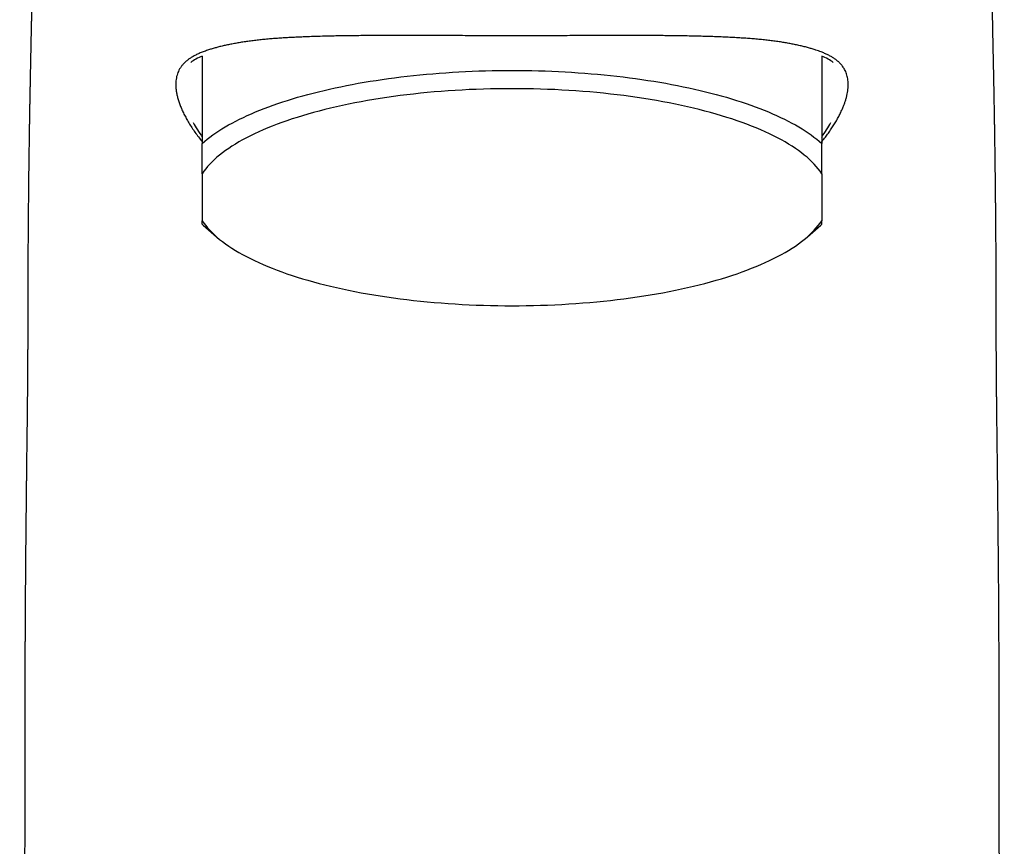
# Model space of a CAD drawing. Header units: millimetres. Extents: x 8 to 822, y 12 to 761.
# Tile 9 of 27: x 359 to 401, y 676 to 711. Entities that reach past the tile are written whole.
import ezdxf

# ---------------------------------------------------------------- set-up
doc = ezdxf.new("R2010")
doc.units = ezdxf.units.MM

msp = doc.modelspace()

# ---------------------------------------------------------------- linework, layer by layer
at = {"color": 7, "linetype": 'Continuous', "lineweight": 30}
for p, q in [((366.912, 709.637), (366.912, 705.974)), ((392.977, 709.637), (392.977, 705.974)), ((366.912, 704.698), (366.912, 702.718)), ((392.977, 704.698), (392.977, 702.718)), ((366.951, 702.535), (366.912, 702.57)), ((366.951, 702.535), (367.51, 702.046)), ((392.379, 702.046), (392.937, 702.535)), ((392.977, 702.57), (392.937, 702.535))]:
    msp.add_line(p, q, dxfattribs=at)
at = {"color": 7, "linetype": 'Continuous', "lineweight": 30, "flags": 128}
for points in [[(366.912, 705.974), (367.014, 706.063), (367.122, 706.151), (367.235, 706.239), (367.354, 706.326), (367.477, 706.412), (367.605, 706.498), (367.738, 706.582), (367.877, 706.665), (368.02, 706.748), (368.168, 706.829), (368.32, 706.91), (368.478, 706.989), (368.64, 707.067), (368.806, 707.145), (368.977, 707.221), (369.153, 707.295), (369.333, 707.369), (369.517, 707.441), (369.705, 707.512), (369.898, 707.582), (370.094, 707.65), (370.295, 707.718), (370.499, 707.783), (370.708, 707.847), (370.92, 707.91), (371.135, 707.971), (371.355, 708.031), (371.577, 708.09), (371.803, 708.146), (372.033, 708.201), (372.265, 708.255), (372.501, 708.307), (372.739, 708.357), (372.981, 708.406), (373.225, 708.453), (373.472, 708.499), (373.722, 708.542), (373.974, 708.584), (374.229, 708.624), (374.486, 708.663), (374.745, 708.699), (375.006, 708.734), (375.269, 708.767), (375.535, 708.798), (375.802, 708.828), (376.07, 708.855), (376.34, 708.881), (376.612, 708.905), (376.885, 708.927), (377.159, 708.947), (377.434, 708.965), (377.711, 708.981), (377.988, 708.996), (378.266, 709.008), (378.545, 709.019), (378.824, 709.028), (379.104, 709.034), (379.384, 709.039), (379.664, 709.042), (379.944, 709.043), (380.225, 709.042), (380.505, 709.039), (380.785, 709.034), (381.065, 709.028), (381.344, 709.019), (381.623, 709.008), (381.901, 708.996), (382.178, 708.981), (382.454, 708.965), (382.73, 708.947), (383.004, 708.927), (383.277, 708.905), (383.548, 708.881), (383.818, 708.855), (384.087, 708.828), (384.354, 708.798), (384.619, 708.767), (384.882, 708.734), (385.144, 708.699), (385.403, 708.663), (385.66, 708.624), (385.914, 708.584), (386.166, 708.542), (386.416, 708.499), (386.663, 708.453), (386.908, 708.406), (387.149, 708.357), (387.388, 708.307), (387.623, 708.255), (387.856, 708.201), (388.085, 708.146), (388.311, 708.09), (388.534, 708.031), (388.753, 707.971), (388.969, 707.91), (389.181, 707.847), (389.389, 707.783), (389.594, 707.718), (389.794, 707.65), (389.991, 707.582), (390.183, 707.512), (390.372, 707.441), (390.556, 707.369), (390.736, 707.295), (390.911, 707.221), (391.082, 707.145), (391.249, 707.067), (391.411, 706.989), (391.568, 706.91), (391.721, 706.829), (391.869, 706.748), (392.012, 706.665), (392.15, 706.582), (392.283, 706.498), (392.412, 706.412), (392.535, 706.326), (392.653, 706.239), (392.766, 706.151), (392.874, 706.063), (392.977, 705.974)], [(392.977, 704.698), (392.908, 704.798), (392.833, 704.898), (392.751, 704.997), (392.663, 705.095), (392.569, 705.193), (392.467, 705.29), (392.36, 705.386), (392.246, 705.481), (392.126, 705.576), (392, 705.669), (391.868, 705.762), (391.73, 705.853), (391.585, 705.943), (391.435, 706.032), (391.279, 706.12), (391.117, 706.207), (390.95, 706.293), (390.777, 706.377), (390.598, 706.46), (390.414, 706.541), (390.225, 706.621), (390.03, 706.699), (389.831, 706.776), (389.626, 706.852), (389.416, 706.926), (389.202, 706.998), (388.983, 707.068), (388.759, 707.137), (388.531, 707.204), (388.298, 707.27), (388.062, 707.333), (387.821, 707.395), (387.576, 707.454), (387.327, 707.512), (387.074, 707.568), (386.818, 707.622), (386.559, 707.674), (386.296, 707.724), (386.029, 707.772), (385.76, 707.818), (385.488, 707.862), (385.213, 707.903), (384.935, 707.943), (384.655, 707.98), (384.372, 708.016), (384.087, 708.049), (383.8, 708.079), (383.511, 708.108), (383.22, 708.134), (382.928, 708.159), (382.634, 708.18), (382.338, 708.2), (382.042, 708.217), (381.744, 708.232), (381.445, 708.245), (381.146, 708.255), (380.846, 708.264), (380.546, 708.269), (380.245, 708.273), (379.944, 708.274), (379.643, 708.273), (379.343, 708.269), (379.042, 708.264), (378.742, 708.255), (378.443, 708.245), (378.145, 708.232), (377.847, 708.217), (377.55, 708.2), (377.255, 708.18), (376.961, 708.159), (376.668, 708.134), (376.378, 708.108), (376.089, 708.079), (375.802, 708.049), (375.517, 708.016), (375.234, 707.98), (374.954, 707.943), (374.676, 707.903), (374.401, 707.862), (374.129, 707.818), (373.859, 707.772), (373.593, 707.724), (373.33, 707.674), (373.07, 707.622), (372.814, 707.568), (372.562, 707.512), (372.313, 707.454), (372.068, 707.395), (371.827, 707.333), (371.59, 707.27), (371.358, 707.204), (371.13, 707.137), (370.906, 707.068), (370.687, 706.998), (370.472, 706.926), (370.263, 706.852), (370.058, 706.776), (369.858, 706.699), (369.664, 706.621), (369.474, 706.541), (369.29, 706.46), (369.112, 706.377), (368.939, 706.293), (368.771, 706.207), (368.609, 706.12), (368.453, 706.032), (368.303, 705.943), (368.159, 705.853), (368.021, 705.762), (367.888, 705.669), (367.762, 705.576), (367.642, 705.481), (367.528, 705.386), (367.421, 705.29), (367.32, 705.193), (367.225, 705.095), (367.137, 704.997), (367.056, 704.898), (366.98, 704.798), (366.912, 704.698)], [(366.912, 702.718), (366.98, 702.618), (367.056, 702.518), (367.137, 702.419), (367.225, 702.321), (367.32, 702.223), (367.421, 702.126), (367.528, 702.03), (367.642, 701.935), (367.762, 701.84), (367.888, 701.747), (368.021, 701.655), (368.159, 701.563), (368.303, 701.473), (368.453, 701.384), (368.609, 701.296), (368.771, 701.209), (368.939, 701.124), (369.112, 701.039), (369.29, 700.957), (369.474, 700.875), (369.664, 700.795), (369.858, 700.717), (370.058, 700.64), (370.263, 700.564), (370.472, 700.49), (370.687, 700.418), (370.906, 700.348), (371.13, 700.279), (371.358, 700.212), (371.59, 700.147), (371.827, 700.083), (372.068, 700.021), (372.313, 699.962), (372.562, 699.904), (372.814, 699.848), (373.07, 699.794), (373.33, 699.742), (373.593, 699.692), (373.859, 699.644), (374.129, 699.598), (374.401, 699.554), (374.676, 699.513), (374.954, 699.473), (375.234, 699.436), (375.517, 699.401), (375.802, 699.367), (376.089, 699.337), (376.378, 699.308), (376.668, 699.282), (376.961, 699.258), (377.255, 699.236), (377.55, 699.216), (377.847, 699.199), (378.145, 699.184), (378.443, 699.171), (378.742, 699.161), (379.042, 699.153), (379.343, 699.147), (379.643, 699.143), (379.944, 699.142), (380.245, 699.143), (380.546, 699.147), (380.846, 699.153), (381.146, 699.161), (381.445, 699.171), (381.744, 699.184), (382.042, 699.199), (382.338, 699.216), (382.634, 699.236), (382.928, 699.258), (383.22, 699.282), (383.511, 699.308), (383.8, 699.337), (384.087, 699.367), (384.372, 699.401), (384.655, 699.436), (384.935, 699.473), (385.213, 699.513), (385.488, 699.554), (385.76, 699.598), (386.029, 699.644), (386.296, 699.692), (386.559, 699.742), (386.818, 699.794), (387.074, 699.848), (387.327, 699.904), (387.576, 699.962), (387.821, 700.021), (388.062, 700.083), (388.298, 700.147), (388.531, 700.212), (388.759, 700.279), (388.983, 700.348), (389.202, 700.418), (389.416, 700.49), (389.626, 700.564), (389.831, 700.64), (390.03, 700.717), (390.225, 700.795), (390.414, 700.875), (390.598, 700.957), (390.777, 701.039), (390.95, 701.124), (391.117, 701.209), (391.279, 701.296), (391.435, 701.384), (391.585, 701.473), (391.73, 701.563), (391.868, 701.655), (392, 701.747), (392.126, 701.84), (392.246, 701.935), (392.36, 702.03), (392.467, 702.126), (392.569, 702.223), (392.663, 702.321), (392.751, 702.419), (392.833, 702.518), (392.908, 702.618), (392.977, 702.718)]]:
    msp.add_lwpolyline(points, dxfattribs=at)
at = {"color": 7, "linetype": 'Continuous', "lineweight": 30}
for major_axis, start_param, end_param in [((13.787, -8.227), 2.929745, 3.045793), ((13.787, 8.227), 0.095802, 0.211848), ((13.787, -8.227), 3.570465, 3.659185), ((13.787, 8.227), 5.765593, 5.854312)]:
    msp.add_ellipse((379.944, 700.845), major_axis=major_axis, ratio=0.258199, start_param=start_param, end_param=end_param, dxfattribs=at)
for points, knots in [([(359.902, 723.801), (359.902, 723.759), (359.901, 723.678), (359.9, 723.561), (359.899, 723.452), (359.898, 723.345), (359.897, 723.241), (359.896, 723.139), (359.895, 723.02), (359.894, 722.886), (359.892, 722.738), (359.891, 722.596), (359.889, 722.462), (359.888, 722.334), (359.887, 722.21), (359.885, 722.1), (359.884, 722), (359.883, 721.909), (359.882, 721.817), (359.881, 721.72), (359.88, 721.618), (359.879, 721.512), (359.878, 721.401), (359.876, 721.287), (359.875, 721.169), (359.874, 721.047), (359.872, 720.921), (359.871, 720.791), (359.869, 720.657), (359.867, 720.52), (359.866, 720.378), (359.864, 720.25), (359.863, 720.137), (359.861, 720.041), (359.86, 719.947), (359.859, 719.856), (359.858, 719.767), (359.857, 719.672), (359.855, 719.57), (359.854, 719.463), (359.853, 719.36), (359.851, 719.262), (359.85, 719.169), (359.849, 719.08), (359.848, 718.995), (359.847, 718.921), (359.846, 718.857), (359.845, 718.803), (359.845, 718.751), (359.844, 718.701), (359.843, 718.652), (359.843, 718.599), (359.842, 718.54), (359.841, 718.475), (359.84, 718.406), (359.839, 718.328), (359.838, 718.241), (359.836, 718.145), (359.835, 718.043), (359.833, 717.936), (359.832, 717.824), (359.83, 717.711), (359.828, 717.597), (359.827, 717.486), (359.825, 717.375), (359.824, 717.266), (359.822, 717.159), (359.82, 717.034), (359.818, 716.892), (359.816, 716.735), (359.813, 716.587), (359.811, 716.449), (359.809, 716.319), (359.807, 716.193), (359.805, 716.069), (359.803, 715.947), (359.801, 715.836), (359.8, 715.735), (359.798, 715.646), (359.797, 715.557), (359.796, 715.469), (359.794, 715.381), (359.793, 715.293), (359.791, 715.203), (359.79, 715.103), (359.788, 714.991), (359.786, 714.867), (359.783, 714.738), (359.781, 714.605), (359.779, 714.481), (359.777, 714.367), (359.775, 714.266), (359.774, 714.166), (359.772, 714.069), (359.77, 713.965), (359.768, 713.856), (359.766, 713.74), (359.764, 713.633), (359.762, 713.534), (359.761, 713.441), (359.759, 713.349), (359.757, 713.257), (359.756, 713.163), (359.754, 713.068), (359.752, 712.972), (359.75, 712.876), (359.749, 712.782), (359.747, 712.69), (359.745, 712.602), (359.744, 712.526), (359.743, 712.46), (359.742, 712.403), (359.74, 712.344), (359.739, 712.283), (359.738, 712.218), (359.737, 712.151), (359.735, 712.077), (359.734, 711.997), (359.732, 711.91), (359.73, 711.819), (359.728, 711.724), (359.726, 711.617), (359.724, 711.5), (359.722, 711.375), (359.719, 711.24), (359.716, 711.094), (359.713, 710.94), (359.71, 710.791), (359.707, 710.647), (359.704, 710.505), (359.701, 710.367), (359.698, 710.229), (359.695, 710.091), (359.692, 709.953), (359.69, 709.815), (359.686, 709.669), (359.683, 709.517), (359.68, 709.36), (359.677, 709.206), (359.674, 709.055), (359.671, 708.909), (359.669, 708.797), (359.667, 708.718), (359.666, 708.672), (359.665, 708.627), (359.664, 708.582), (359.664, 708.537), (359.663, 708.491), (359.662, 708.444), (359.661, 708.389), (359.66, 708.325), (359.658, 708.253), (359.657, 708.176), (359.655, 708.094), (359.654, 708.015), (359.652, 707.94), (359.651, 707.869), (359.65, 707.799), (359.649, 707.73), (359.647, 707.663), (359.646, 707.595), (359.645, 707.525), (359.644, 707.455), (359.643, 707.388), (359.642, 707.325), (359.641, 707.265), (359.64, 707.211), (359.639, 707.161), (359.638, 707.121), (359.638, 707.09), (359.637, 707.064), (359.637, 707.036), (359.636, 707.007), (359.636, 706.971), (359.635, 706.927), (359.634, 706.874), (359.633, 706.817), (359.632, 706.757), (359.631, 706.694), (359.63, 706.629), (359.629, 706.566), (359.628, 706.458), (359.625, 706.307), (359.623, 706.146), (359.621, 706.019), (359.62, 705.926), (359.619, 705.836), (359.617, 705.75), (359.616, 705.669), (359.615, 705.591), (359.614, 705.517), (359.613, 705.444), (359.612, 705.36), (359.611, 705.261), (359.609, 705.147), (359.608, 705.028), (359.606, 704.904), (359.604, 704.759), (359.602, 704.595), (359.6, 704.411), (359.598, 704.223), (359.596, 704.032), (359.594, 703.837), (359.592, 703.661), (359.591, 703.508), (359.589, 703.379), (359.588, 703.256), (359.587, 703.138), (359.586, 703.025), (359.585, 702.916), (359.584, 702.82), (359.583, 702.733), (359.583, 702.654), (359.582, 702.573), (359.581, 702.49), (359.581, 702.394), (359.58, 702.285), (359.579, 702.163), (359.578, 702.046), (359.577, 701.936), (359.577, 701.835), (359.576, 701.734), (359.575, 701.635), (359.575, 701.539), (359.574, 701.445), (359.574, 701.345), (359.573, 701.24), (359.572, 701.13), (359.572, 701.024), (359.571, 700.92), (359.571, 700.817), (359.57, 700.715), (359.569, 700.542), (359.569, 700.388), (359.568, 700.251), (359.568, 700.201), (359.568, 700.149), (359.568, 700.094), (359.567, 700.034), (359.567, 699.97), (359.567, 699.901), (359.567, 699.827), (359.566, 699.75), (359.566, 699.669), (359.566, 699.579), (359.566, 699.479), (359.565, 699.369), (359.565, 699.253), (359.565, 699.137), (359.565, 699.02), (359.565, 698.903), (359.564, 698.782), (359.564, 698.656), (359.564, 698.527), (359.564, 698.393), (359.564, 698.255), (359.564, 698.161), (359.564, 698.114)], [0, 0, 0, 0, 0.005043, 0.009453, 0.013732, 0.017894, 0.021975, 0.025978, 0.029903, 0.035911, 0.041726, 0.047347, 0.052531, 0.057539, 0.06237, 0.067023, 0.070556, 0.074044, 0.077671, 0.081446, 0.085451, 0.08961, 0.093925, 0.098394, 0.103019, 0.1078, 0.112735, 0.117814, 0.123046, 0.128432, 0.133972, 0.139665, 0.143474, 0.147243, 0.150914, 0.154488, 0.157963, 0.161341, 0.165712, 0.169907, 0.173926, 0.17777, 0.181439, 0.184932, 0.188249, 0.19139, 0.193622, 0.195755, 0.197791, 0.199728, 0.201592, 0.203535, 0.205957, 0.208523, 0.211233, 0.214086, 0.217671, 0.22146, 0.225452, 0.229649, 0.234049, 0.238653, 0.243005, 0.247427, 0.251779, 0.256061, 0.260272, 0.264412, 0.270776, 0.276965, 0.28298, 0.288204, 0.293288, 0.298233, 0.303094, 0.30791, 0.312682, 0.316231, 0.319756, 0.323256, 0.326731, 0.33018, 0.333612, 0.337125, 0.340751, 0.34547, 0.350368, 0.355444, 0.3607, 0.366134, 0.370116, 0.374143, 0.378076, 0.381907, 0.385634, 0.390359, 0.394908, 0.39928, 0.403035, 0.406653, 0.410262, 0.413919, 0.417625, 0.421379, 0.425181, 0.429009, 0.432736, 0.436343, 0.439829, 0.443195, 0.445393, 0.447621, 0.449956, 0.452397, 0.454946, 0.457602, 0.460365, 0.463681, 0.467138, 0.470738, 0.474479, 0.478358, 0.483423, 0.488375, 0.493214, 0.49952, 0.505623, 0.511525, 0.517226, 0.522835, 0.528295, 0.533742, 0.53918, 0.544609, 0.550028, 0.55544, 0.56172, 0.567855, 0.573827, 0.579636, 0.585286, 0.59079, 0.592575, 0.594344, 0.596097, 0.597835, 0.599557, 0.60128, 0.603103, 0.605041, 0.607642, 0.610426, 0.613393, 0.616543, 0.619875, 0.622516, 0.625261, 0.628003, 0.63066, 0.633231, 0.635716, 0.638535, 0.641234, 0.643814, 0.646274, 0.648569, 0.650669, 0.652573, 0.654282, 0.655256, 0.656227, 0.657279, 0.65841, 0.659621, 0.661478, 0.663497, 0.665677, 0.668018, 0.670494, 0.67297, 0.675429, 0.67787, 0.685426, 0.692808, 0.696498, 0.700079, 0.703523, 0.706828, 0.709995, 0.712971, 0.715813, 0.718551, 0.721357, 0.725536, 0.729914, 0.734493, 0.739271, 0.744249, 0.751172, 0.758239, 0.765449, 0.772802, 0.780299, 0.787939, 0.793057, 0.797985, 0.802721, 0.807266, 0.81162, 0.815783, 0.819754, 0.822736, 0.825743, 0.828854, 0.832071, 0.835394, 0.839903, 0.844594, 0.849464, 0.853314, 0.857253, 0.861138, 0.864933, 0.868639, 0.872256, 0.875783, 0.880142, 0.884356, 0.888426, 0.89238, 0.896316, 0.900244, 0.904162, 0.916173, 0.918053, 0.919934, 0.921908, 0.924013, 0.926249, 0.928764, 0.931427, 0.934237, 0.937196, 0.940302, 0.943555, 0.94758, 0.951809, 0.956244, 0.960885, 0.965201, 0.969681, 0.974325, 0.979133, 0.984104, 0.989239, 0.994538, 1, 1, 1, 1]), ([(400.324, 698.114), (400.324, 698.167), (400.324, 698.271), (400.324, 698.425), (400.324, 698.573), (400.324, 698.716), (400.324, 698.853), (400.324, 698.984), (400.324, 699.109), (400.323, 699.229), (400.323, 699.34), (400.323, 699.442), (400.323, 699.536), (400.322, 699.626), (400.322, 699.711), (400.322, 699.793), (400.322, 699.871), (400.321, 699.947), (400.321, 700.035), (400.321, 700.134), (400.32, 700.243), (400.32, 700.346), (400.32, 700.444), (400.319, 700.526), (400.319, 700.595), (400.319, 700.653), (400.318, 700.713), (400.318, 700.775), (400.318, 700.841), (400.317, 700.908), (400.317, 700.978), (400.317, 701.049), (400.316, 701.124), (400.316, 701.201), (400.315, 701.281), (400.315, 701.364), (400.314, 701.45), (400.314, 701.543), (400.313, 701.642), (400.313, 701.744), (400.312, 701.842), (400.311, 701.936), (400.311, 702.02), (400.31, 702.095), (400.31, 702.162), (400.309, 702.226), (400.309, 702.287), (400.308, 702.346), (400.308, 702.407), (400.307, 702.474), (400.307, 702.548), (400.306, 702.626), (400.305, 702.705), (400.305, 702.786), (400.304, 702.868), (400.303, 702.953), (400.302, 703.041), (400.302, 703.133), (400.301, 703.226), (400.3, 703.345), (400.298, 703.487), (400.297, 703.651), (400.295, 703.805), (400.293, 703.95), (400.292, 704.084), (400.291, 704.216), (400.289, 704.346), (400.288, 704.476), (400.286, 704.617), (400.284, 704.768), (400.282, 704.93), (400.28, 705.095), (400.278, 705.264), (400.276, 705.424), (400.274, 705.576), (400.272, 705.719), (400.27, 705.862), (400.268, 706.003), (400.266, 706.122), (400.264, 706.218), (400.263, 706.293), (400.262, 706.367), (400.261, 706.439), (400.26, 706.511), (400.259, 706.58), (400.258, 706.647), (400.257, 706.711), (400.256, 706.773), (400.255, 706.832), (400.254, 706.888), (400.253, 706.939), (400.252, 706.987), (400.252, 707.029), (400.251, 707.068), (400.251, 707.106), (400.25, 707.149), (400.249, 707.195), (400.248, 707.246), (400.247, 707.3), (400.246, 707.358), (400.245, 707.43), (400.244, 707.516), (400.242, 707.619), (400.24, 707.726), (400.238, 707.827), (400.236, 707.919), (400.235, 707.999), (400.234, 708.077), (400.232, 708.15), (400.231, 708.22), (400.23, 708.286), (400.229, 708.351), (400.227, 708.414), (400.226, 708.474), (400.225, 708.531), (400.224, 708.587), (400.222, 708.667), (400.22, 708.773), (400.218, 708.904), (400.215, 709.039), (400.212, 709.178), (400.209, 709.32), (400.206, 709.467), (400.203, 709.616), (400.2, 709.766), (400.197, 709.917), (400.194, 710.068), (400.19, 710.218), (400.187, 710.369), (400.184, 710.511), (400.182, 710.646), (400.179, 710.774), (400.176, 710.905), (400.174, 711.04), (400.171, 711.158), (400.169, 711.257), (400.168, 711.338), (400.166, 711.419), (400.164, 711.502), (400.163, 711.586), (400.161, 711.669), (400.16, 711.75), (400.158, 711.829), (400.157, 711.904), (400.155, 711.976), (400.154, 712.044), (400.153, 712.105), (400.152, 712.157), (400.151, 712.203), (400.15, 712.247), (400.149, 712.288), (400.148, 712.334), (400.147, 712.386), (400.146, 712.445), (400.145, 712.507), (400.144, 712.569), (400.143, 712.628), (400.142, 712.686), (400.141, 712.744), (400.14, 712.804), (400.138, 712.865), (400.137, 712.926), (400.136, 712.985), (400.135, 713.04), (400.134, 713.093), (400.133, 713.143), (400.132, 713.191), (400.131, 713.25), (400.13, 713.321), (400.128, 713.405), (400.127, 713.494), (400.125, 713.588), (400.123, 713.687), (400.122, 713.791), (400.12, 713.899), (400.118, 714.01), (400.116, 714.123), (400.114, 714.239), (400.112, 714.358), (400.11, 714.48), (400.108, 714.596), (400.106, 714.706), (400.104, 714.81), (400.102, 714.915), (400.1, 715.02), (400.099, 715.121), (400.097, 715.217), (400.096, 715.309), (400.094, 715.398), (400.093, 715.484), (400.091, 715.569), (400.09, 715.651), (400.089, 715.729), (400.088, 715.803), (400.086, 715.872), (400.085, 715.933), (400.085, 715.985), (400.084, 716.031), (400.083, 716.077), (400.082, 716.123), (400.082, 716.17), (400.081, 716.237), (400.079, 716.327), (400.078, 716.438), (400.076, 716.555), (400.074, 716.677), (400.072, 716.803), (400.07, 716.932), (400.068, 717.061), (400.066, 717.188), (400.064, 717.313), (400.062, 717.447), (400.06, 717.589), (400.058, 717.739), (400.056, 717.871), (400.055, 717.988), (400.053, 718.091), (400.052, 718.197), (400.05, 718.307), (400.048, 718.421), (400.047, 718.538), (400.045, 718.659), (400.044, 718.779), (400.042, 718.898), (400.04, 719.015), (400.039, 719.134), (400.037, 719.254), (400.036, 719.372), (400.034, 719.489), (400.032, 719.632), (400.03, 719.801), (400.028, 719.995), (400.025, 720.185), (400.023, 720.347), (400.022, 720.485), (400.02, 720.597), (400.019, 720.708), (400.018, 720.818), (400.016, 720.943), (400.014, 721.084), (400.013, 721.242), (400.011, 721.404), (400.009, 721.57), (400.007, 721.741), (400.005, 721.908), (400.003, 722.072), (400.002, 722.232), (400, 722.366), (399.999, 722.474), (399.998, 722.555), (399.998, 722.64), (399.997, 722.728), (399.996, 722.823), (399.995, 722.924), (399.994, 723.03), (399.993, 723.142), (399.991, 723.257), (399.99, 723.377), (399.989, 723.499), (399.988, 723.623), (399.987, 723.723), (399.987, 723.783), (399.986, 723.801)], [0, 0, 0, 0, 0.006103, 0.012, 0.017693, 0.02318, 0.028462, 0.03345, 0.03824, 0.042833, 0.047228, 0.050984, 0.054583, 0.058025, 0.061309, 0.064435, 0.067431, 0.070346, 0.073181, 0.07755, 0.081714, 0.085674, 0.089429, 0.092978, 0.095192, 0.097359, 0.099634, 0.10203, 0.104548, 0.107188, 0.109821, 0.112565, 0.11542, 0.118386, 0.121463, 0.12465, 0.127948, 0.13132, 0.135425, 0.139355, 0.14311, 0.14669, 0.150094, 0.152797, 0.155379, 0.157839, 0.160177, 0.162394, 0.16457, 0.167264, 0.170102, 0.173085, 0.176212, 0.179235, 0.182381, 0.185651, 0.189044, 0.192561, 0.196189, 0.199801, 0.206283, 0.212586, 0.21871, 0.224026, 0.2292, 0.234231, 0.239186, 0.244194, 0.249257, 0.255407, 0.261637, 0.26795, 0.274425, 0.281096, 0.286476, 0.291977, 0.297547, 0.302988, 0.308281, 0.311216, 0.314103, 0.316943, 0.319735, 0.322479, 0.325172, 0.327753, 0.3302, 0.33262, 0.334892, 0.337017, 0.338994, 0.340824, 0.34251, 0.343836, 0.345318, 0.346955, 0.348747, 0.350695, 0.352798, 0.355028, 0.35733, 0.361095, 0.365038, 0.36916, 0.37346, 0.376678, 0.379794, 0.38277, 0.385607, 0.388303, 0.39086, 0.393277, 0.395774, 0.398102, 0.400271, 0.402418, 0.404589, 0.409525, 0.414583, 0.419763, 0.425076, 0.430627, 0.436321, 0.442157, 0.448074, 0.454029, 0.459917, 0.465842, 0.471805, 0.47781, 0.482731, 0.487793, 0.492999, 0.498346, 0.503836, 0.50698, 0.510168, 0.513401, 0.51668, 0.520003, 0.523326, 0.526519, 0.529658, 0.53265, 0.535495, 0.538193, 0.540744, 0.542645, 0.544455, 0.546175, 0.547803, 0.549434, 0.551608, 0.553934, 0.55641, 0.559038, 0.561208, 0.563471, 0.56582, 0.568125, 0.570642, 0.57305, 0.575348, 0.577536, 0.579615, 0.581584, 0.583459, 0.585375, 0.588529, 0.591861, 0.59537, 0.599056, 0.60299, 0.607105, 0.611358, 0.615739, 0.620247, 0.624798, 0.629472, 0.634269, 0.639189, 0.643213, 0.647316, 0.651497, 0.655651, 0.65965, 0.663425, 0.667051, 0.670527, 0.673852, 0.677275, 0.680523, 0.683595, 0.686493, 0.689215, 0.691763, 0.693641, 0.695417, 0.697193, 0.69901, 0.700868, 0.702768, 0.706977, 0.711376, 0.715965, 0.720743, 0.725711, 0.730854, 0.735958, 0.740954, 0.745842, 0.750621, 0.756716, 0.762624, 0.768347, 0.772259, 0.776303, 0.780485, 0.784806, 0.789265, 0.793862, 0.798597, 0.803471, 0.807965, 0.81257, 0.817278, 0.821967, 0.826598, 0.831173, 0.83569, 0.843458, 0.85105, 0.858467, 0.865709, 0.870171, 0.874564, 0.878888, 0.883167, 0.887521, 0.893542, 0.899726, 0.906072, 0.912581, 0.919252, 0.926085, 0.932233, 0.938507, 0.944905, 0.947966, 0.951132, 0.95445, 0.957922, 0.961547, 0.96556, 0.969744, 0.974101, 0.97863, 0.983331, 0.988204, 0.992956, 0.997861, 1, 1, 1, 1]), ([(379.944, 710.502), (379.799, 710.502), (379.507, 710.502), (379.069, 710.502), (378.631, 710.503), (378.194, 710.503), (377.756, 710.504), (377.32, 710.504), (376.958, 710.505), (376.67, 710.506), (376.418, 710.507), (376.132, 710.507), (375.813, 710.508), (375.497, 710.508), (375.188, 710.509), (374.886, 710.509), (374.592, 710.509), (374.299, 710.508), (374.008, 710.507), (373.719, 710.505), (373.426, 710.503), (373.129, 710.499), (372.83, 710.495), (372.535, 710.49), (372.215, 710.483), (371.873, 710.474), (371.511, 710.463), (371.191, 710.451), (370.911, 710.439), (370.669, 710.427), (370.43, 710.413), (370.195, 710.398), (369.964, 710.382), (369.732, 710.364), (369.5, 710.343), (369.27, 710.319), (369.046, 710.293), (368.828, 710.264), (368.616, 710.233), (368.409, 710.199), (368.209, 710.162), (368.079, 710.136), (368.014, 710.124)], [0, 0, 0, 0, 0.030395, 0.060987, 0.091587, 0.122179, 0.153074, 0.183977, 0.214872, 0.230425, 0.245978, 0.269264, 0.292557, 0.315852, 0.33914, 0.361367, 0.383597, 0.405824, 0.428392, 0.450963, 0.473532, 0.497823, 0.522121, 0.54642, 0.570713, 0.602239, 0.633772, 0.665297, 0.687865, 0.710435, 0.733003, 0.755895, 0.778791, 0.801683, 0.826297, 0.850918, 0.875539, 0.900152, 0.925091, 0.95003, 0.975014, 1, 1, 1, 1]), ([(391.874, 710.124), (391.812, 710.136), (391.687, 710.161), (391.494, 710.196), (391.292, 710.23), (391.08, 710.262), (390.856, 710.291), (390.626, 710.318), (390.392, 710.342), (390.153, 710.364), (389.911, 710.383), (389.656, 710.401), (389.39, 710.417), (389.11, 710.432), (388.824, 710.446), (388.54, 710.457), (388.259, 710.467), (387.981, 710.475), (387.693, 710.482), (387.395, 710.489), (387.087, 710.494), (386.775, 710.499), (386.461, 710.503), (386.146, 710.505), (385.83, 710.507), (385.502, 710.508), (385.161, 710.509), (384.808, 710.509), (384.451, 710.508), (384.079, 710.508), (383.692, 710.507), (383.29, 710.506), (382.884, 710.505), (382.475, 710.504), (382.07, 710.503), (381.67, 710.503), (381.274, 710.503), (380.878, 710.502), (380.523, 710.502), (380.212, 710.502), (380.034, 710.502), (379.944, 710.502)], [0, 0, 0, 0, 0.02407, 0.048142, 0.07221, 0.097559, 0.122916, 0.148273, 0.173621, 0.198132, 0.222647, 0.247158, 0.273503, 0.299857, 0.32621, 0.352554, 0.376636, 0.400721, 0.424803, 0.450184, 0.475572, 0.500959, 0.526338, 0.550928, 0.575521, 0.60011, 0.626659, 0.653218, 0.679779, 0.70633, 0.735398, 0.764489, 0.793589, 0.822682, 0.851753, 0.879476, 0.907211, 0.934946, 0.962669, 0.981334, 1, 1, 1, 1]), ([(368.014, 710.124), (367.952, 710.111), (367.828, 710.085), (367.653, 710.043), (367.487, 709.999), (367.328, 709.953), (367.163, 709.901), (366.994, 709.843), (366.825, 709.777), (366.669, 709.707), (366.532, 709.636), (366.413, 709.564), (366.308, 709.491), (366.213, 709.413), (366.128, 709.331), (366.052, 709.243), (365.986, 709.151), (365.929, 709.053), (365.882, 708.949), (365.845, 708.84), (365.817, 708.725), (365.8, 708.605), (365.793, 708.479), (365.796, 708.347), (365.809, 708.205), (365.834, 708.055), (365.871, 707.899), (365.919, 707.736), (365.98, 707.566), (366.053, 707.389), (366.138, 707.208), (366.235, 707.023), (366.344, 706.833), (366.466, 706.64), (366.601, 706.443), (366.748, 706.244), (366.852, 706.109), (366.91, 706.04), (366.912, 706.037)], [0, 0, 0, 0, 0.02544, 0.050894, 0.076357, 0.101821, 0.12727, 0.159412, 0.191554, 0.222975, 0.254395, 0.281618, 0.308858, 0.336104, 0.363343, 0.390566, 0.41786, 0.445165, 0.47247, 0.499762, 0.527307, 0.554852, 0.581915, 0.608977, 0.637947, 0.666931, 0.695916, 0.724885, 0.754985, 0.785108, 0.815239, 0.845364, 0.875466, 0.906307, 0.937168, 0.968037, 0.9989, 1, 1, 1, 1]), ([(392.977, 706.038), (392.983, 706.045), (393.037, 706.109), (393.132, 706.232), (393.261, 706.406), (393.382, 706.58), (393.495, 706.754), (393.599, 706.928), (393.695, 707.101), (393.77, 707.249), (393.827, 707.373), (393.876, 707.485), (393.924, 707.607), (393.969, 707.737), (394.008, 707.866), (394.04, 707.994), (394.066, 708.12), (394.083, 708.243), (394.093, 708.361), (394.095, 708.474), (394.09, 708.581), (394.077, 708.688), (394.056, 708.793), (394.026, 708.895), (393.988, 708.994), (393.945, 709.079), (393.9, 709.153), (393.848, 709.228), (393.78, 709.31), (393.694, 709.397), (393.597, 709.478), (393.49, 709.555), (393.371, 709.627), (393.242, 709.696), (393.103, 709.76), (392.97, 709.814), (392.847, 709.859), (392.724, 709.901), (392.582, 709.946), (392.419, 709.994), (392.247, 710.04), (392.067, 710.083), (391.938, 710.11), (391.874, 710.124)], [0, 0, 0, 0, 0.003322, 0.029913, 0.057049, 0.08419, 0.111327, 0.139273, 0.167225, 0.195171, 0.212247, 0.229323, 0.25208, 0.27484, 0.297597, 0.321591, 0.345593, 0.369596, 0.393589, 0.416871, 0.440156, 0.463438, 0.488634, 0.51384, 0.539047, 0.564244, 0.582937, 0.60163, 0.629926, 0.658235, 0.686544, 0.71484, 0.743529, 0.772229, 0.80093, 0.829621, 0.848917, 0.868212, 0.894564, 0.920933, 0.947301, 0.973658, 1, 1, 1, 1]), ([(366.912, 704.698), (366.912, 704.746), (366.912, 704.843), (366.912, 704.994), (366.912, 705.148), (366.912, 705.306), (366.912, 705.467), (366.912, 705.633), (366.912, 705.801), (366.912, 705.916), (366.912, 705.974)], [0, 0, 0, 0, 0.124657, 0.249314, 0.374119, 0.498924, 0.624134, 0.749344, 0.874672, 1, 1, 1, 1]), ([(392.977, 704.698), (392.977, 704.746), (392.977, 704.843), (392.977, 704.994), (392.977, 705.148), (392.977, 705.306), (392.977, 705.467), (392.977, 705.633), (392.977, 705.801), (392.977, 705.916), (392.977, 705.974)], [0, 0, 0, 0, 0.1246569, 0.2493142, 0.3741191, 0.4989242, 0.6241341, 0.7493444, 0.874672, 1, 1, 1, 1]), ([(366.912, 702.57), (366.912, 702.572), (366.912, 702.577), (366.912, 702.597), (366.912, 702.62), (366.912, 702.641), (366.912, 702.666), (366.912, 702.692), (366.912, 702.711), (366.912, 702.718)], [0, 0, 0, 0, 0.229969, 0.460111, 0.575475, 0.690839, 0.806315, 0.92179, 1, 1, 1, 1]), ([(392.977, 702.57), (392.977, 702.572), (392.977, 702.577), (392.977, 702.597), (392.977, 702.62), (392.977, 702.641), (392.977, 702.666), (392.977, 702.692), (392.977, 702.711), (392.977, 702.718)], [0, 0, 0, 0, 0.229969, 0.460111, 0.575475, 0.690839, 0.806315, 0.92179, 1, 1, 1, 1]), ([(359.564, 698.114), (359.564, 698.088), (359.564, 698.039), (359.564, 697.965), (359.564, 697.896), (359.564, 697.831), (359.564, 697.771), (359.564, 697.715), (359.564, 697.665), (359.563, 697.621), (359.563, 697.582), (359.563, 697.547), (359.563, 697.516), (359.563, 697.489), (359.563, 697.46), (359.563, 697.424), (359.563, 697.38), (359.563, 697.332), (359.562, 697.279), (359.562, 697.221), (359.562, 697.162), (359.562, 697.104), (359.561, 697.048), (359.561, 696.994), (359.561, 696.942), (359.561, 696.894), (359.56, 696.848), (359.56, 696.804), (359.56, 696.761), (359.56, 696.719), (359.559, 696.675), (359.559, 696.629), (359.559, 696.577), (359.558, 696.521), (359.558, 696.458), (359.558, 696.392), (359.557, 696.324), (359.557, 696.255), (359.556, 696.188), (359.556, 696.122), (359.555, 696.055), (359.554, 695.989), (359.554, 695.925), (359.553, 695.862), (359.553, 695.791), (359.552, 695.712), (359.551, 695.622), (359.55, 695.527), (359.55, 695.439), (359.549, 695.363), (359.548, 695.301), (359.548, 695.241), (359.547, 695.184), (359.546, 695.129), (359.546, 695.076), (359.545, 695.025), (359.545, 694.977), (359.544, 694.929), (359.544, 694.879), (359.543, 694.824), (359.543, 694.763), (359.542, 694.696), (359.541, 694.625), (359.539, 694.489), (359.537, 694.282), (359.534, 694.057), (359.532, 693.882), (359.53, 693.761), (359.529, 693.643), (359.527, 693.528), (359.526, 693.416), (359.524, 693.302), (359.523, 693.185), (359.521, 693.065), (359.52, 692.947), (359.518, 692.809), (359.516, 692.646), (359.514, 692.458), (359.512, 692.261), (359.509, 692.054), (359.507, 691.855), (359.505, 691.665), (359.503, 691.486), (359.501, 691.304), (359.499, 691.12), (359.497, 690.935), (359.495, 690.75), (359.493, 690.514), (359.49, 690.224), (359.486, 689.881), (359.482, 689.48), (359.478, 689.02), (359.474, 688.602), (359.471, 688.288), (359.469, 688.075), (359.468, 687.857), (359.466, 687.618), (359.464, 687.359), (359.461, 687.079), (359.459, 686.789), (359.458, 686.489), (359.456, 686.206), (359.454, 685.944), (359.453, 685.704), (359.452, 685.504), (359.451, 685.351), (359.451, 685.248), (359.451, 685.154), (359.45, 685.07), (359.45, 684.994), (359.45, 684.928), (359.449, 684.87), (359.449, 684.822), (359.449, 684.787), (359.449, 684.761), (359.449, 684.74), (359.449, 684.715), (359.449, 684.684), (359.449, 684.642), (359.448, 684.59), (359.448, 684.524), (359.448, 684.449), (359.448, 684.365), (359.447, 684.27), (359.447, 684.166), (359.447, 684.052), (359.446, 683.928), (359.446, 683.795), (359.446, 683.651), (359.445, 683.496), (359.445, 683.333), (359.445, 683.16), (359.445, 682.979), (359.444, 682.786), (359.444, 682.582), (359.444, 682.366), (359.444, 682.137), (359.444, 681.896), (359.444, 681.644), (359.444, 681.381), (359.444, 681.105), (359.444, 680.916), (359.444, 680.82)], [0, 0, 0, 0, 0.007251, 0.014063, 0.020434, 0.026364, 0.031853, 0.0369, 0.041506, 0.045339, 0.048801, 0.05189, 0.054608, 0.056953, 0.058927, 0.062372, 0.066185, 0.070367, 0.07492, 0.079841, 0.085133, 0.089956, 0.094713, 0.099221, 0.103479, 0.107489, 0.111249, 0.114759, 0.118332, 0.121654, 0.125139, 0.128881, 0.13288, 0.137525, 0.142474, 0.147728, 0.153216, 0.158572, 0.163747, 0.168739, 0.17402, 0.179081, 0.183921, 0.188587, 0.193408, 0.199744, 0.206425, 0.21345, 0.220819, 0.225562, 0.230106, 0.234424, 0.238515, 0.242379, 0.246229, 0.249824, 0.253166, 0.256499, 0.25998, 0.263611, 0.268081, 0.272759, 0.277643, 0.282712, 0.301063, 0.319673, 0.327647, 0.335525, 0.343144, 0.350504, 0.357605, 0.364446, 0.372174, 0.37954, 0.38671, 0.394088, 0.405021, 0.416418, 0.428279, 0.440603, 0.453392, 0.463573, 0.474029, 0.48464, 0.495211, 0.50574, 0.516227, 0.526672, 0.54571, 0.564603, 0.583349, 0.61119, 0.638693, 0.649443, 0.660434, 0.671714, 0.683275, 0.696997, 0.711091, 0.725557, 0.740394, 0.755604, 0.766995, 0.778587, 0.790377, 0.795697, 0.800577, 0.805016, 0.809015, 0.812574, 0.815729, 0.818432, 0.820686, 0.822489, 0.823391, 0.824304, 0.825489, 0.826947, 0.828678, 0.831281, 0.834329, 0.837821, 0.841757, 0.846136, 0.85096, 0.856227, 0.861926, 0.868066, 0.874649, 0.881674, 0.889142, 0.896908, 0.905101, 0.913723, 0.922774, 0.932453, 0.942581, 0.953158, 0.964187, 0.975669, 0.987606, 1, 1, 1, 1]), ([(400.444, 680.82), (400.444, 680.907), (400.445, 681.076), (400.445, 681.324), (400.445, 681.563), (400.445, 681.791), (400.445, 682.008), (400.445, 682.215), (400.445, 682.411), (400.444, 682.598), (400.444, 682.778), (400.444, 682.949), (400.444, 683.113), (400.444, 683.268), (400.443, 683.413), (400.443, 683.55), (400.443, 683.679), (400.442, 683.799), (400.442, 683.912), (400.442, 684.017), (400.442, 684.113), (400.441, 684.2), (400.441, 684.279), (400.441, 684.347), (400.441, 684.407), (400.441, 684.457), (400.44, 684.502), (400.44, 684.545), (400.44, 684.607), (400.44, 684.691), (400.439, 684.8), (400.439, 684.916), (400.438, 685.099), (400.437, 685.345), (400.436, 685.651), (400.434, 685.907), (400.433, 686.111), (400.432, 686.267), (400.431, 686.426), (400.43, 686.591), (400.429, 686.76), (400.428, 686.947), (400.427, 687.15), (400.425, 687.371), (400.423, 687.599), (400.421, 687.836), (400.419, 688.081), (400.417, 688.335), (400.414, 688.595), (400.412, 688.862), (400.41, 689.115), (400.407, 689.353), (400.405, 689.575), (400.403, 689.796), (400.401, 690.013), (400.399, 690.222), (400.397, 690.423), (400.395, 690.617), (400.393, 690.803), (400.391, 690.982), (400.389, 691.152), (400.388, 691.315), (400.386, 691.469), (400.384, 691.617), (400.383, 691.76), (400.381, 691.899), (400.379, 692.034), (400.378, 692.161), (400.377, 692.282), (400.375, 692.388), (400.374, 692.481), (400.373, 692.566), (400.372, 692.653), (400.371, 692.744), (400.37, 692.846), (400.368, 692.961), (400.367, 693.09), (400.365, 693.223), (400.363, 693.361), (400.362, 693.502), (400.36, 693.642), (400.358, 693.777), (400.356, 693.908), (400.355, 694.033), (400.353, 694.153), (400.352, 694.268), (400.351, 694.376), (400.349, 694.478), (400.348, 694.559), (400.348, 694.622), (400.347, 694.667), (400.347, 694.715), (400.346, 694.767), (400.345, 694.825), (400.345, 694.886), (400.344, 694.951), (400.343, 695.019), (400.342, 695.091), (400.342, 695.165), (400.341, 695.273), (400.339, 695.413), (400.338, 695.583), (400.336, 695.746), (400.335, 695.902), (400.334, 696.051), (400.332, 696.188), (400.332, 696.317), (400.331, 696.442), (400.33, 696.551), (400.329, 696.642), (400.329, 696.715), (400.329, 696.784), (400.328, 696.85), (400.328, 696.913), (400.328, 696.973), (400.327, 697.032), (400.327, 697.089), (400.327, 697.141), (400.327, 697.187), (400.326, 697.226), (400.326, 697.266), (400.326, 697.306), (400.326, 697.348), (400.326, 697.392), (400.326, 697.44), (400.325, 697.493), (400.325, 697.549), (400.325, 697.61), (400.325, 697.675), (400.325, 697.742), (400.325, 697.811), (400.325, 697.883), (400.325, 697.957), (400.324, 698.035), (400.324, 698.087), (400.324, 698.114)], [0, 0, 0, 0, 0.011129, 0.021873, 0.032233, 0.042209, 0.051804, 0.060858, 0.069546, 0.077868, 0.085826, 0.093572, 0.100939, 0.107928, 0.114539, 0.120773, 0.12663, 0.132111, 0.137323, 0.142142, 0.146567, 0.150599, 0.154237, 0.157481, 0.16018, 0.162528, 0.164533, 0.166465, 0.16847, 0.173207, 0.178308, 0.183772, 0.189599, 0.204095, 0.218751, 0.233564, 0.241031, 0.248552, 0.256327, 0.264416, 0.272821, 0.281543, 0.292231, 0.303363, 0.314941, 0.326967, 0.339673, 0.352835, 0.366452, 0.380523, 0.395048, 0.406779, 0.41879, 0.430983, 0.442886, 0.454437, 0.465636, 0.476481, 0.486973, 0.497112, 0.506897, 0.516163, 0.525088, 0.533672, 0.541915, 0.550245, 0.558195, 0.565766, 0.572956, 0.579767, 0.584852, 0.589917, 0.595198, 0.600697, 0.606412, 0.614018, 0.621975, 0.630285, 0.638947, 0.647953, 0.656929, 0.665654, 0.674128, 0.682352, 0.690327, 0.698041, 0.705381, 0.712319, 0.718855, 0.722054, 0.725147, 0.728386, 0.732009, 0.736015, 0.740404, 0.744892, 0.749721, 0.75489, 0.760224, 0.765526, 0.778171, 0.790626, 0.80281, 0.814555, 0.825856, 0.836714, 0.846232, 0.856033, 0.866117, 0.872173, 0.878056, 0.883686, 0.889064, 0.89428, 0.899235, 0.903988, 0.908821, 0.91377, 0.917073, 0.920425, 0.923827, 0.927278, 0.930787, 0.934585, 0.938778, 0.943366, 0.948348, 0.953724, 0.959494, 0.965657, 0.971828, 0.978348, 0.985217, 0.992435, 1, 1, 1, 1]), ([(359.444, 680.83), (359.444, 680.697), (359.444, 680.434), (359.444, 680.039), (359.443, 679.649), (359.443, 679.264), (359.442, 678.886), (359.441, 678.517), (359.441, 678.154), (359.44, 677.798), (359.439, 677.445), (359.438, 677.095), (359.437, 676.747), (359.436, 676.4), (359.435, 676.05), (359.434, 675.697), (359.433, 675.34), (359.431, 674.883), (359.429, 674.323), (359.427, 673.657), (359.424, 672.978), (359.421, 672.286), (359.417, 671.581), (359.414, 670.863), (359.41, 670.186), (359.406, 669.551), (359.403, 668.96), (359.399, 668.361), (359.395, 667.751), (359.392, 667.133), (359.387, 666.506), (359.383, 665.869), (359.378, 665.22), (359.374, 664.554), (359.369, 663.87), (359.365, 663.17), (359.36, 662.456), (359.355, 661.729), (359.35, 660.989), (359.346, 660.236), (359.341, 659.484), (359.336, 658.735), (359.331, 657.987), (359.327, 657.228), (359.322, 656.458), (359.317, 655.677), (359.313, 654.899), (359.308, 654.126), (359.304, 653.358), (359.299, 652.58), (359.295, 651.793), (359.291, 651.114), (359.288, 650.546), (359.285, 650.094), (359.283, 649.643), (359.28, 649.201), (359.278, 648.772), (359.276, 648.357), (359.274, 647.956), (359.271, 647.566), (359.27, 647.185), (359.268, 646.813), (359.266, 646.451), (359.264, 646.1), (359.263, 645.762), (359.261, 645.435), (359.26, 645.121), (359.259, 644.824), (359.257, 644.544), (359.256, 644.28), (359.255, 644.028), (359.254, 643.786), (359.253, 643.555), (359.252, 643.339), (359.252, 643.137), (359.251, 642.949), (359.25, 642.772), (359.25, 642.603), (359.249, 642.445), (359.249, 642.297), (359.248, 642.158), (359.248, 642.029), (359.247, 641.909), (359.247, 641.797), (359.246, 641.691), (359.246, 641.611), (359.246, 641.555), (359.246, 641.516), (359.246, 641.472), (359.246, 641.413), (359.245, 641.337), (359.245, 641.242), (359.245, 641.133), (359.244, 641.01), (359.244, 640.873), (359.243, 640.724), (359.243, 640.562), (359.242, 640.387), (359.242, 640.197), (359.241, 639.992), (359.241, 639.771), (359.24, 639.537), (359.239, 639.288), (359.238, 639.028), (359.238, 638.755), (359.237, 638.47), (359.236, 638.171), (359.236, 637.865), (359.235, 637.551), (359.234, 637.229), (359.234, 636.896), (359.233, 636.551), (359.232, 636.193), (359.232, 635.83), (359.231, 635.464), (359.23, 635.093), (359.23, 634.712), (359.229, 634.32), (359.229, 633.902), (359.228, 633.455), (359.228, 632.98), (359.228, 632.492), (359.227, 631.991), (359.227, 631.477), (359.227, 630.95), (359.227, 630.41), (359.227, 630.046), (359.227, 629.862)], [0, 0, 0, 0, 0.009896, 0.019601, 0.029116, 0.038441, 0.047576, 0.056363, 0.064967, 0.073388, 0.081626, 0.089844, 0.097874, 0.105869, 0.113906, 0.121987, 0.130111, 0.138279, 0.152975, 0.167814, 0.182797, 0.197926, 0.213204, 0.228632, 0.244213, 0.256537, 0.268957, 0.281474, 0.294121, 0.306961, 0.319763, 0.332757, 0.345934, 0.359288, 0.373097, 0.387088, 0.401262, 0.415616, 0.43015, 0.444863, 0.459753, 0.473985, 0.488373, 0.502915, 0.517611, 0.532459, 0.547457, 0.561734, 0.576142, 0.590679, 0.605344, 0.620134, 0.628471, 0.636847, 0.645209, 0.653362, 0.661287, 0.668849, 0.676193, 0.68332, 0.690229, 0.697056, 0.703656, 0.710032, 0.716182, 0.722107, 0.727807, 0.733282, 0.738249, 0.743015, 0.747582, 0.751948, 0.756115, 0.760082, 0.763639, 0.76702, 0.770223, 0.773249, 0.776098, 0.778771, 0.781267, 0.783586, 0.785729, 0.787695, 0.789655, 0.791401, 0.792029, 0.79268, 0.793472, 0.79441, 0.795864, 0.797569, 0.799526, 0.801733, 0.804191, 0.80685, 0.809749, 0.812891, 0.816273, 0.819965, 0.823906, 0.828096, 0.832535, 0.837223, 0.842068, 0.847153, 0.852477, 0.858038, 0.863544, 0.869264, 0.875198, 0.881345, 0.887705, 0.894278, 0.900669, 0.907248, 0.914014, 0.920967, 0.928106, 0.936293, 0.944711, 0.953358, 0.962234, 0.971337, 0.980666, 0.990221, 1, 1, 1, 1]), ([(400.662, 629.862), (400.662, 630.037), (400.662, 630.384), (400.662, 630.897), (400.662, 631.4), (400.661, 631.89), (400.661, 632.369), (400.661, 632.828), (400.66, 633.267), (400.66, 633.686), (400.659, 634.094), (400.659, 634.492), (400.658, 634.894), (400.658, 635.298), (400.657, 635.704), (400.656, 636.097), (400.656, 636.476), (400.655, 636.842), (400.654, 637.195), (400.654, 637.534), (400.653, 637.861), (400.652, 638.177), (400.651, 638.48), (400.651, 638.77), (400.65, 639.045), (400.649, 639.305), (400.649, 639.55), (400.648, 639.78), (400.647, 639.996), (400.647, 640.199), (400.646, 640.39), (400.646, 640.568), (400.645, 640.733), (400.645, 640.883), (400.644, 641.018), (400.644, 641.139), (400.644, 641.246), (400.643, 641.339), (400.643, 641.415), (400.643, 641.477), (400.643, 641.525), (400.642, 641.567), (400.642, 641.607), (400.642, 641.648), (400.642, 641.692), (400.642, 641.753), (400.642, 641.831), (400.641, 641.929), (400.641, 642.049), (400.64, 642.191), (400.64, 642.358), (400.639, 642.538), (400.638, 642.733), (400.638, 642.944), (400.637, 643.17), (400.636, 643.41), (400.635, 643.664), (400.634, 643.932), (400.633, 644.213), (400.631, 644.509), (400.63, 644.819), (400.629, 645.143), (400.627, 645.48), (400.626, 645.831), (400.624, 646.196), (400.622, 646.575), (400.62, 646.956), (400.618, 647.338), (400.616, 647.721), (400.614, 648.115), (400.612, 648.521), (400.61, 648.938), (400.607, 649.379), (400.605, 649.845), (400.602, 650.328), (400.599, 650.812), (400.597, 651.293), (400.594, 651.771), (400.591, 652.244), (400.588, 652.844), (400.584, 653.566), (400.579, 654.408), (400.574, 655.208), (400.569, 655.967), (400.565, 656.688), (400.561, 657.398), (400.556, 658.099), (400.552, 658.79), (400.548, 659.479), (400.543, 660.166), (400.539, 660.85), (400.535, 661.524), (400.53, 662.188), (400.526, 662.84), (400.522, 663.482), (400.517, 664.134), (400.513, 664.794), (400.508, 665.463), (400.504, 666.119), (400.499, 666.762), (400.495, 667.392), (400.491, 668.008), (400.488, 668.614), (400.484, 669.209), (400.481, 669.796), (400.477, 670.434), (400.474, 671.12), (400.47, 671.852), (400.467, 672.559), (400.464, 673.243), (400.461, 673.904), (400.458, 674.553), (400.456, 675.113), (400.455, 675.586), (400.453, 675.976), (400.452, 676.361), (400.451, 676.743), (400.45, 677.127), (400.449, 677.515), (400.448, 677.91), (400.448, 678.313), (400.447, 678.722), (400.446, 679.136), (400.445, 679.553), (400.445, 679.974), (400.445, 680.401), (400.444, 680.686), (400.444, 680.83)], [0, 0, 0, 0, 0.009298, 0.018394, 0.027287, 0.035975, 0.044458, 0.052735, 0.060349, 0.067778, 0.075023, 0.082081, 0.088953, 0.096402, 0.103616, 0.110597, 0.117342, 0.123852, 0.130126, 0.136162, 0.141962, 0.147622, 0.153036, 0.158202, 0.16312, 0.16779, 0.172135, 0.176239, 0.180103, 0.183727, 0.187169, 0.19036, 0.193302, 0.195992, 0.198433, 0.200585, 0.202496, 0.204164, 0.20559, 0.206621, 0.207473, 0.208172, 0.208881, 0.209631, 0.210421, 0.211252, 0.21288, 0.214644, 0.216545, 0.219302, 0.222304, 0.225551, 0.229042, 0.232856, 0.236926, 0.241251, 0.245831, 0.250667, 0.255759, 0.261108, 0.266712, 0.272574, 0.278692, 0.285067, 0.2917, 0.298591, 0.305739, 0.312519, 0.319515, 0.326729, 0.33416, 0.34181, 0.34968, 0.358516, 0.367507, 0.376458, 0.385365, 0.394226, 0.403042, 0.411813, 0.427772, 0.443575, 0.459219, 0.473051, 0.486753, 0.500325, 0.513766, 0.527073, 0.540247, 0.553762, 0.56713, 0.580352, 0.593426, 0.606351, 0.619128, 0.631754, 0.645468, 0.659, 0.672347, 0.685499, 0.698453, 0.71121, 0.723792, 0.736269, 0.748648, 0.760932, 0.776874, 0.792657, 0.808281, 0.823051, 0.83768, 0.852171, 0.866526, 0.87548, 0.884382, 0.893231, 0.902027, 0.910869, 0.919937, 0.929236, 0.938765, 0.948525, 0.958515, 0.968552, 0.978812, 0.989294, 1, 1, 1, 1])]:
    msp.add_open_spline(points, degree=3, knots=knots, dxfattribs=at)

doc.saveas('drawing.dxf')
